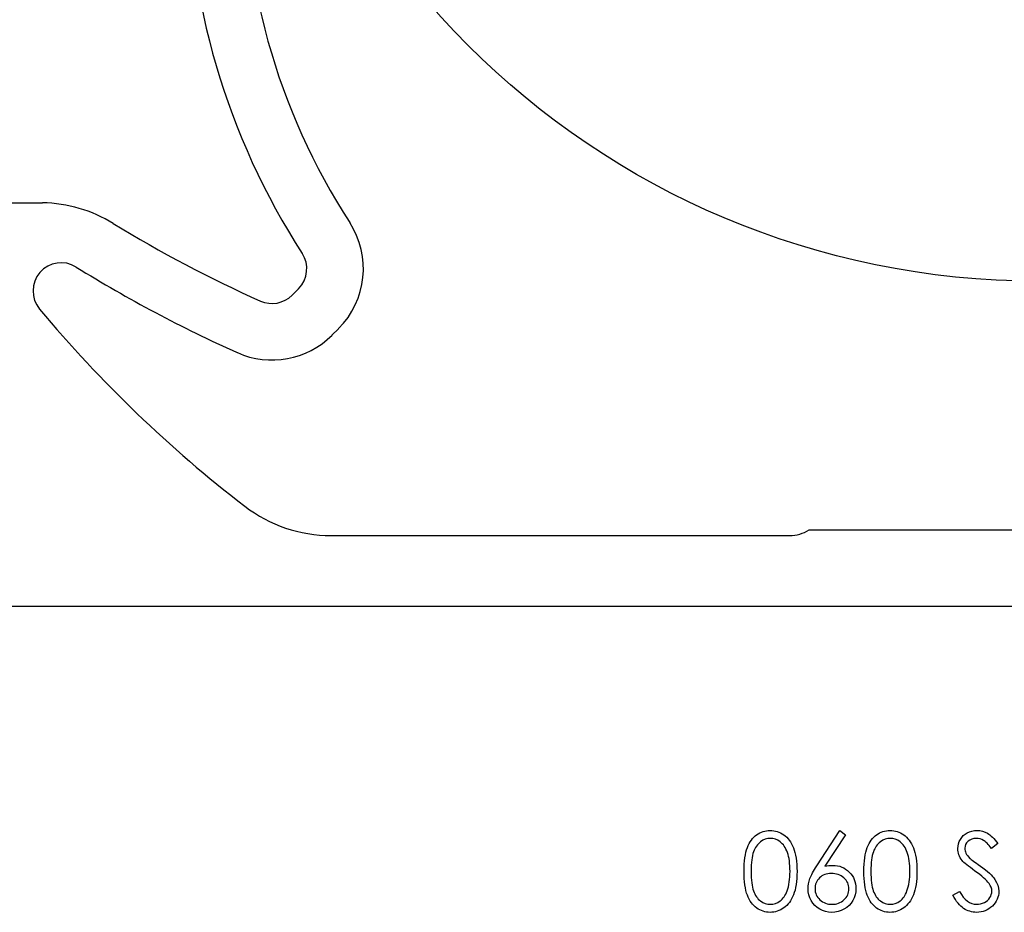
# Model space of a CAD drawing. Header units: inches. Extents: x 370 to 474, y 80 to 168.
# Tile 50 of 170: x 409.17 to 410.91, y 84.71 to 86.28. Entities that reach past the tile are written whole.
import ezdxf

# ---------------------------------------------------------------- set-up
doc = ezdxf.new("R2010")
doc.units = ezdxf.units.IN
doc.header["$LTSCALE"] = 0.5
doc.header["$MEASUREMENT"] = 0
doc.layers.add('APP-M-S', color=30, linetype='Continuous')

msp = doc.modelspace()

# ---------------------------------------------------------------- linework, layer by layer
at = {"color": 7, "linetype": 'Continuous'}
for p, q in [((410.4833, 84.8484), (410.4863, 84.8492)), ((410.4863, 84.8492), (410.4894, 84.8498)), ((410.4894, 84.8498), (410.4926, 84.8502)), ((410.4926, 84.8502), (410.4958, 84.8503)), ((410.4958, 84.8503), (410.4958, 84.8503)), ((410.4958, 84.8503), (410.4991, 84.8502)), ((410.4991, 84.8502), (410.5023, 84.8498)), ((410.5023, 84.8498), (410.5055, 84.8492)), ((410.5055, 84.8492), (410.5085, 84.8484)), ((410.5782, 84.7874), (410.6193, 84.8503)), ((410.6193, 84.8503), (410.6289, 84.8428)), ((410.6953, 84.8484), (410.6983, 84.8492)), ((410.6983, 84.8492), (410.7014, 84.8498)), ((410.7014, 84.8498), (410.7046, 84.8502)), ((410.7046, 84.8502), (410.7078, 84.8503)), ((410.7078, 84.8503), (410.7078, 84.8503)), ((410.7078, 84.8503), (410.7111, 84.8502)), ((410.7111, 84.8502), (410.7143, 84.8498)), ((410.7143, 84.8498), (410.7174, 84.8492)), ((410.7174, 84.8492), (410.7205, 84.8484)), ((410.8485, 84.8479), (410.8528, 84.8493)), ((410.8528, 84.8493), (410.8572, 84.85)), ((410.8572, 84.85), (410.8618, 84.8503)), ((410.8618, 84.8503), (410.8618, 84.8503)), ((410.8618, 84.8503), (410.8666, 84.85)), ((410.8666, 84.85), (410.8713, 84.8491)), ((410.4606, 84.8302), (410.4626, 84.8331)), ((410.4626, 84.8331), (410.4647, 84.8358)), ((410.4647, 84.8358), (410.467, 84.8383)), ((410.467, 84.8383), (410.4694, 84.8406)), ((410.4694, 84.8406), (410.472, 84.8426)), ((410.472, 84.8426), (410.4747, 84.8444)), ((410.4747, 84.8444), (410.4775, 84.846)), ((410.4775, 84.846), (410.4804, 84.8473)), ((410.483, 84.8328), (410.4788, 84.8302)), ((410.4804, 84.8473), (410.4833, 84.8484)), ((410.4872, 84.8347), (410.483, 84.8328)), ((410.4917, 84.8358), (410.4872, 84.8347)), ((410.4962, 84.8362), (410.4917, 84.8358)), ((410.5007, 84.8358), (410.4962, 84.8362)), ((410.4962, 84.8362), (410.4962, 84.8362)), ((410.5051, 84.8347), (410.5007, 84.8358)), ((410.5094, 84.8328), (410.5051, 84.8347)), ((410.5085, 84.8484), (410.5115, 84.8473)), ((410.5135, 84.8302), (410.5094, 84.8328)), ((410.5115, 84.8473), (410.5144, 84.846)), ((410.5144, 84.846), (410.5172, 84.8444)), ((410.5172, 84.8444), (410.52, 84.8426)), ((410.52, 84.8426), (410.5226, 84.8405)), ((410.5226, 84.8405), (410.5251, 84.8382)), ((410.5251, 84.8382), (410.5275, 84.8357)), ((410.5275, 84.8357), (410.5297, 84.8329)), ((410.5297, 84.8329), (410.5317, 84.8299)), ((410.6289, 84.8428), (410.5925, 84.7872)), ((410.6289, 84.8428), (410.6289, 84.8428)), ((410.6726, 84.8302), (410.6746, 84.8331)), ((410.6746, 84.8331), (410.6767, 84.8358)), ((410.6767, 84.8358), (410.679, 84.8383)), ((410.679, 84.8383), (410.6814, 84.8406)), ((410.6814, 84.8406), (410.684, 84.8426)), ((410.684, 84.8426), (410.6867, 84.8444)), ((410.6867, 84.8444), (410.6895, 84.846)), ((410.6895, 84.846), (410.6924, 84.8473)), ((410.6949, 84.8328), (410.6908, 84.8302)), ((410.6924, 84.8473), (410.6953, 84.8484)), ((410.6992, 84.8347), (410.6949, 84.8328)), ((410.7037, 84.8358), (410.6992, 84.8347)), ((410.7082, 84.8362), (410.7037, 84.8358)), ((410.7127, 84.8358), (410.7082, 84.8362)), ((410.7082, 84.8362), (410.7082, 84.8362)), ((410.7171, 84.8347), (410.7127, 84.8358)), ((410.7214, 84.8328), (410.7171, 84.8347)), ((410.7205, 84.8484), (410.7235, 84.8473)), ((410.7255, 84.8302), (410.7214, 84.8328)), ((410.7235, 84.8473), (410.7264, 84.846)), ((410.7264, 84.846), (410.7292, 84.8444)), ((410.7292, 84.8444), (410.732, 84.8426)), ((410.732, 84.8426), (410.7346, 84.8405)), ((410.7346, 84.8405), (410.7371, 84.8382)), ((410.7371, 84.8382), (410.7394, 84.8357)), ((410.7394, 84.8357), (410.7417, 84.8329)), ((410.7417, 84.8329), (410.7437, 84.8299)), ((410.8303, 84.8307), (410.8322, 84.8345)), ((410.8322, 84.8345), (410.8346, 84.8379)), ((410.8346, 84.8379), (410.8374, 84.8411)), ((410.8374, 84.8411), (410.8407, 84.8437)), ((410.8407, 84.8437), (410.8445, 84.8461)), ((410.8445, 84.8461), (410.8485, 84.8479)), ((410.8489, 84.8333), (410.8458, 84.8311)), ((410.8523, 84.8349), (410.8489, 84.8333)), ((410.8561, 84.8359), (410.8523, 84.8349)), ((410.8604, 84.8362), (410.8561, 84.8359)), ((410.8638, 84.836), (410.8604, 84.8362)), ((410.8604, 84.8362), (410.8604, 84.8362)), ((410.867, 84.8353), (410.8638, 84.836)), ((410.8701, 84.8342), (410.867, 84.8353)), ((410.8731, 84.8327), (410.8701, 84.8342)), ((410.8713, 84.8491), (410.8759, 84.8475)), ((410.8746, 84.8318), (410.8731, 84.8327)), ((410.8759, 84.8475), (410.8802, 84.8453)), ((410.8802, 84.8453), (410.8824, 84.8439)), ((410.8824, 84.8439), (410.8846, 84.8423)), ((410.8846, 84.8423), (410.8868, 84.8404)), ((410.8868, 84.8404), (410.8891, 84.8382)), ((410.8891, 84.8382), (410.8914, 84.8358)), ((410.8914, 84.8358), (410.8937, 84.8331)), ((410.8937, 84.8331), (410.8961, 84.8302)), ((410.453, 84.8118), (410.4542, 84.8161)), ((410.4542, 84.8161), (410.4556, 84.82)), ((410.4556, 84.82), (410.4571, 84.8236)), ((410.4571, 84.8236), (410.4588, 84.827)), ((410.4588, 84.827), (410.4606, 84.8302)), ((410.4675, 84.8153), (410.4664, 84.8125)), ((410.4687, 84.818), (410.4675, 84.8153)), ((410.4701, 84.8204), (410.4687, 84.818)), ((410.4716, 84.8227), (410.4701, 84.8204)), ((410.4732, 84.8249), (410.4716, 84.8227)), ((410.475, 84.8268), (410.4732, 84.8249)), ((410.4768, 84.8286), (410.475, 84.8268)), ((410.4788, 84.8302), (410.4768, 84.8286)), ((410.5155, 84.8286), (410.5135, 84.8302)), ((410.5174, 84.8267), (410.5155, 84.8286)), ((410.5192, 84.8247), (410.5174, 84.8267)), ((410.5209, 84.8224), (410.5192, 84.8247)), ((410.5224, 84.8199), (410.5209, 84.8224)), ((410.5238, 84.8172), (410.5224, 84.8199)), ((410.5252, 84.8143), (410.5238, 84.8172)), ((410.5317, 84.8299), (410.5337, 84.8266)), ((410.5337, 84.8266), (410.5354, 84.8231)), ((410.5354, 84.8231), (410.5371, 84.8194)), ((410.5371, 84.8194), (410.5385, 84.8153)), ((410.5385, 84.8153), (410.5398, 84.811)), ((410.665, 84.8118), (410.6662, 84.8161)), ((410.6662, 84.8161), (410.6676, 84.82)), ((410.6676, 84.82), (410.6691, 84.8236)), ((410.6691, 84.8236), (410.6708, 84.827)), ((410.6708, 84.827), (410.6726, 84.8302)), ((410.6795, 84.8153), (410.6784, 84.8125)), ((410.6807, 84.818), (410.6795, 84.8153)), ((410.6821, 84.8204), (410.6807, 84.818)), ((410.6836, 84.8227), (410.6821, 84.8204)), ((410.6852, 84.8249), (410.6836, 84.8227)), ((410.6869, 84.8268), (410.6852, 84.8249)), ((410.6888, 84.8286), (410.6869, 84.8268)), ((410.6908, 84.8302), (410.6888, 84.8286)), ((410.7275, 84.8286), (410.7255, 84.8302)), ((410.7294, 84.8267), (410.7275, 84.8286)), ((410.7312, 84.8247), (410.7294, 84.8267)), ((410.7328, 84.8224), (410.7312, 84.8247)), ((410.7344, 84.8199), (410.7328, 84.8224)), ((410.7358, 84.8172), (410.7344, 84.8199)), ((410.7372, 84.8143), (410.7358, 84.8172)), ((410.7437, 84.8299), (410.7457, 84.8266)), ((410.7457, 84.8266), (410.7474, 84.8231)), ((410.7474, 84.8231), (410.7491, 84.8194)), ((410.7491, 84.8194), (410.7505, 84.8153)), ((410.7505, 84.8153), (410.7518, 84.811)), ((410.8278, 84.8181), (410.8281, 84.8225)), ((410.8279, 84.8154), (410.8278, 84.8181)), ((410.8278, 84.8181), (410.8278, 84.8181)), ((410.8283, 84.8126), (410.8279, 84.8154)), ((410.8281, 84.8225), (410.8289, 84.8267)), ((410.8289, 84.8267), (410.8303, 84.8307)), ((410.8405, 84.8223), (410.8402, 84.8187)), ((410.8402, 84.8187), (410.8402, 84.8187)), ((410.8402, 84.8187), (410.8403, 84.8165)), ((410.8403, 84.8165), (410.8407, 84.8143)), ((410.8416, 84.8255), (410.8405, 84.8223)), ((410.8433, 84.8285), (410.8416, 84.8255)), ((410.8458, 84.8311), (410.8433, 84.8285)), ((410.8762, 84.8305), (410.8746, 84.8318)), ((410.8779, 84.8291), (410.8762, 84.8305)), ((410.8796, 84.8275), (410.8779, 84.8291)), ((410.8814, 84.8256), (410.8796, 84.8275)), ((410.8833, 84.8234), (410.8814, 84.8256)), ((410.8852, 84.8211), (410.8833, 84.8234)), ((410.8873, 84.8185), (410.8852, 84.8211)), ((410.8985, 84.827), (410.8873, 84.8185)), ((410.8873, 84.8185), (410.8873, 84.8185)), ((410.8961, 84.8302), (410.8985, 84.827)), ((410.8985, 84.827), (410.8985, 84.827)), ((410.4506, 84.7966), (410.4512, 84.802)), ((410.4512, 84.802), (410.452, 84.8071)), ((410.452, 84.8071), (410.453, 84.8118)), ((410.4632, 84.798), (410.4627, 84.7935)), ((410.4638, 84.8021), (410.4632, 84.798)), ((410.4645, 84.8059), (410.4638, 84.8021)), ((410.4654, 84.8094), (410.4645, 84.8059)), ((410.4664, 84.8125), (410.4654, 84.8094)), ((410.5264, 84.8112), (410.5252, 84.8143)), ((410.5275, 84.8078), (410.5264, 84.8112)), ((410.5284, 84.8042), (410.5275, 84.8078)), ((410.5292, 84.8004), (410.5284, 84.8042)), ((410.5299, 84.7964), (410.5292, 84.8004)), ((410.5398, 84.811), (410.5409, 84.8063)), ((410.5409, 84.8063), (410.5418, 84.8013)), ((410.5418, 84.8013), (410.5425, 84.7959)), ((410.6626, 84.7966), (410.6632, 84.802)), ((410.6632, 84.802), (410.664, 84.8071)), ((410.664, 84.8071), (410.665, 84.8118)), ((410.6752, 84.798), (410.6747, 84.7935)), ((410.6758, 84.8021), (410.6752, 84.798)), ((410.6765, 84.8059), (410.6758, 84.8021)), ((410.6774, 84.8094), (410.6765, 84.8059)), ((410.6784, 84.8125), (410.6774, 84.8094)), ((410.7384, 84.8112), (410.7372, 84.8143)), ((410.7394, 84.8078), (410.7384, 84.8112)), ((410.7404, 84.8042), (410.7394, 84.8078)), ((410.7412, 84.8004), (410.7404, 84.8042)), ((410.7418, 84.7964), (410.7412, 84.8004)), ((410.7518, 84.811), (410.7529, 84.8063)), ((410.7529, 84.8063), (410.7538, 84.8013)), ((410.7538, 84.8013), (410.7545, 84.7959)), ((410.8289, 84.8099), (410.8283, 84.8126)), ((410.8297, 84.8073), (410.8289, 84.8099)), ((410.8308, 84.8047), (410.8297, 84.8073)), ((410.8321, 84.8021), (410.8308, 84.8047)), ((410.8337, 84.7996), (410.8321, 84.8021)), ((410.8355, 84.7972), (410.8337, 84.7996)), ((410.8368, 84.7956), (410.8355, 84.7972)), ((410.8355, 84.7972), (410.8355, 84.7972)), ((410.8407, 84.8143), (410.8412, 84.8122)), ((410.8412, 84.8122), (410.8421, 84.8101)), ((410.8421, 84.8101), (410.8433, 84.8079)), ((410.8433, 84.8079), (410.8449, 84.8057)), ((410.8449, 84.8057), (410.8468, 84.8034)), ((410.8468, 84.8034), (410.8492, 84.8009)), ((410.8492, 84.8009), (410.8492, 84.8009)), ((410.8492, 84.8009), (410.8502, 84.8001)), ((410.8502, 84.8001), (410.8515, 84.7991)), ((410.8515, 84.7991), (410.8532, 84.7978)), ((410.8532, 84.7978), (410.8553, 84.7962)), ((410.4498, 84.7844), (410.4501, 84.7907)), ((410.4498, 84.7778), (410.4498, 84.7844)), ((410.4501, 84.7907), (410.4506, 84.7966)), ((410.4622, 84.7834), (410.4621, 84.7779)), ((410.4624, 84.7886), (410.4622, 84.7834)), ((410.4627, 84.7935), (410.4624, 84.7886)), ((410.5303, 84.7921), (410.5299, 84.7964)), ((410.5307, 84.7876), (410.5303, 84.7921)), ((410.5309, 84.7828), (410.5307, 84.7876)), ((410.531, 84.7779), (410.5309, 84.7828)), ((410.5425, 84.7959), (410.543, 84.7902)), ((410.543, 84.7902), (410.5433, 84.7842)), ((410.5433, 84.7842), (410.5434, 84.7778)), ((410.5725, 84.7782), (410.5742, 84.7811)), ((410.5742, 84.7811), (410.5761, 84.7842)), ((410.5761, 84.7842), (410.5782, 84.7874)), ((410.5782, 84.7874), (410.5782, 84.7874)), ((410.5925, 84.7872), (410.5998, 84.7881)), ((410.5925, 84.7872), (410.5925, 84.7872)), ((410.5998, 84.7881), (410.6068, 84.7885)), ((410.6068, 84.7885), (410.6068, 84.7885)), ((410.6068, 84.7885), (410.611, 84.7883)), ((410.611, 84.7883), (410.615, 84.7877)), ((410.615, 84.7877), (410.6188, 84.7868)), ((410.6188, 84.7868), (410.6225, 84.7855)), ((410.6225, 84.7855), (410.6261, 84.7839)), ((410.6261, 84.7839), (410.6294, 84.7819)), ((410.6294, 84.7819), (410.6326, 84.7794)), ((410.6617, 84.7778), (410.6618, 84.7844)), ((410.6618, 84.7844), (410.6621, 84.7907)), ((410.6621, 84.7907), (410.6626, 84.7966)), ((410.6742, 84.7834), (410.6741, 84.7779)), ((410.6744, 84.7886), (410.6742, 84.7834)), ((410.6747, 84.7935), (410.6744, 84.7886)), ((410.7423, 84.7921), (410.7418, 84.7964)), ((410.7427, 84.7876), (410.7423, 84.7921)), ((410.7429, 84.7828), (410.7427, 84.7876)), ((410.743, 84.7779), (410.7429, 84.7828)), ((410.7545, 84.7959), (410.755, 84.7902)), ((410.755, 84.7902), (410.7553, 84.7842)), ((410.7553, 84.7842), (410.7554, 84.7778)), ((410.8386, 84.7938), (410.8368, 84.7956)), ((410.8407, 84.7918), (410.8386, 84.7938)), ((410.8434, 84.7896), (410.8407, 84.7918)), ((410.8464, 84.7872), (410.8434, 84.7896)), ((410.8499, 84.7845), (410.8464, 84.7872)), ((410.8537, 84.7815), (410.8499, 84.7845)), ((410.8581, 84.7784), (410.8537, 84.7815)), ((410.8553, 84.7962), (410.8578, 84.7943)), ((410.8578, 84.7943), (410.8607, 84.7922)), ((410.8607, 84.7922), (410.864, 84.7899)), ((410.864, 84.7899), (410.8678, 84.7872)), ((410.8678, 84.7872), (410.8678, 84.7872)), ((410.8678, 84.7872), (410.8722, 84.7839)), ((410.8722, 84.7839), (410.8764, 84.7807)), ((410.8764, 84.7807), (410.8801, 84.7777)), ((410.4498, 84.7713), (410.4497, 84.7778)), ((410.4501, 84.765), (410.4498, 84.7713)), ((410.4506, 84.7592), (410.4501, 84.765)), ((410.4621, 84.7779), (410.4622, 84.7724)), ((410.4622, 84.7724), (410.4624, 84.7672)), ((410.4624, 84.7672), (410.4627, 84.7623)), ((410.4627, 84.7623), (410.4632, 84.7578)), ((410.5297, 84.7591), (410.5303, 84.7635)), ((410.5303, 84.7635), (410.5307, 84.7681)), ((410.5307, 84.7681), (410.5309, 84.7729)), ((410.5309, 84.7729), (410.531, 84.7779)), ((410.531, 84.7779), (410.531, 84.7779)), ((410.543, 84.7655), (410.5425, 84.7598)), ((410.5433, 84.7715), (410.543, 84.7655)), ((410.5434, 84.7778), (410.5433, 84.7715)), ((410.5434, 84.7778), (410.5434, 84.7778)), ((410.5647, 84.7605), (410.5662, 84.7651)), ((410.5662, 84.7651), (410.5671, 84.7675)), ((410.5671, 84.7675), (410.5682, 84.77)), ((410.5682, 84.77), (410.5695, 84.7726)), ((410.5695, 84.7726), (410.5709, 84.7753)), ((410.5709, 84.7753), (410.5725, 84.7782)), ((410.5813, 84.7643), (410.5797, 84.7621)), ((410.5832, 84.7663), (410.5813, 84.7643)), ((410.5853, 84.7682), (410.5832, 84.7663)), ((410.5875, 84.7698), (410.5853, 84.7682)), ((410.5899, 84.7712), (410.5875, 84.7698)), ((410.5925, 84.7724), (410.5899, 84.7712)), ((410.5952, 84.7732), (410.5925, 84.7724)), ((410.598, 84.7738), (410.5952, 84.7732)), ((410.601, 84.7742), (410.598, 84.7738)), ((410.6042, 84.7743), (410.601, 84.7742)), ((410.6073, 84.7742), (410.6042, 84.7743)), ((410.6104, 84.7738), (410.6073, 84.7742)), ((410.6133, 84.7732), (410.6104, 84.7738)), ((410.6161, 84.7724), (410.6133, 84.7732)), ((410.6188, 84.7712), (410.6161, 84.7724)), ((410.6214, 84.7698), (410.6188, 84.7712)), ((410.6238, 84.7682), (410.6214, 84.7698)), ((410.6261, 84.7663), (410.6238, 84.7682)), ((410.6283, 84.7643), (410.6261, 84.7663)), ((410.6301, 84.7621), (410.6283, 84.7643)), ((410.6326, 84.7794), (410.6357, 84.7767)), ((410.6357, 84.7767), (410.6385, 84.7737)), ((410.6385, 84.7737), (410.6409, 84.7705)), ((410.6409, 84.7705), (410.643, 84.7671)), ((410.643, 84.7671), (410.6446, 84.7635)), ((410.6446, 84.7635), (410.6459, 84.7598)), ((410.6618, 84.7713), (410.6617, 84.7778)), ((410.6621, 84.765), (410.6618, 84.7713)), ((410.6626, 84.7592), (410.6621, 84.765)), ((410.6741, 84.7779), (410.6742, 84.7724)), ((410.6742, 84.7724), (410.6744, 84.7672)), ((410.6744, 84.7672), (410.6747, 84.7623)), ((410.6747, 84.7623), (410.6752, 84.7578)), ((410.7417, 84.7591), (410.7423, 84.7635)), ((410.7423, 84.7635), (410.7427, 84.7681)), ((410.7427, 84.7681), (410.7429, 84.7729)), ((410.7429, 84.7729), (410.743, 84.7779)), ((410.743, 84.7779), (410.743, 84.7779)), ((410.755, 84.7655), (410.7545, 84.7598)), ((410.7553, 84.7715), (410.755, 84.7655)), ((410.7554, 84.7778), (410.7553, 84.7715)), ((410.7554, 84.7778), (410.7554, 84.7778)), ((410.8624, 84.7753), (410.8581, 84.7784)), ((410.8581, 84.7784), (410.8581, 84.7784)), ((410.8664, 84.7722), (410.8624, 84.7753)), ((410.87, 84.7693), (410.8664, 84.7722)), ((410.8733, 84.7665), (410.87, 84.7693)), ((410.8762, 84.7638), (410.8733, 84.7665)), ((410.8788, 84.7613), (410.8762, 84.7638)), ((410.8801, 84.7777), (410.8835, 84.7746)), ((410.8835, 84.7746), (410.8865, 84.7717)), ((410.8865, 84.7717), (410.8891, 84.7689)), ((410.8891, 84.7689), (410.8914, 84.7662)), ((410.8914, 84.7662), (410.8933, 84.7635)), ((410.8933, 84.7635), (410.8963, 84.7584)), ((410.4512, 84.7538), (410.4506, 84.7592)), ((410.4521, 84.7487), (410.4512, 84.7538)), ((410.4531, 84.744), (410.4521, 84.7487)), ((410.4632, 84.7578), (410.4638, 84.7537)), ((410.4638, 84.7537), (410.4645, 84.7499)), ((410.4645, 84.7499), (410.4653, 84.7464)), ((410.4653, 84.7464), (410.4663, 84.7433)), ((410.5258, 84.7432), (410.527, 84.7469)), ((410.527, 84.7469), (410.5281, 84.7508)), ((410.5281, 84.7508), (410.529, 84.7549)), ((410.529, 84.7549), (410.5297, 84.7591)), ((410.5399, 84.7448), (410.5386, 84.7405)), ((410.5409, 84.7495), (410.5399, 84.7448)), ((410.5418, 84.7545), (410.5409, 84.7495)), ((410.5425, 84.7598), (410.5418, 84.7545)), ((410.5628, 84.7474), (410.563, 84.7517)), ((410.5632, 84.7419), (410.5628, 84.7474)), ((410.5628, 84.7474), (410.5628, 84.7474)), ((410.563, 84.7517), (410.5637, 84.756)), ((410.5637, 84.756), (410.5647, 84.7605)), ((410.5753, 84.7497), (410.5752, 84.7469)), ((410.5752, 84.7469), (410.5752, 84.7469)), ((410.5752, 84.7469), (410.5753, 84.7441)), ((410.5757, 84.7524), (410.5753, 84.7497)), ((410.5763, 84.755), (410.5757, 84.7524)), ((410.5772, 84.7575), (410.5763, 84.755)), ((410.5783, 84.7599), (410.5772, 84.7575)), ((410.5797, 84.7621), (410.5783, 84.7599)), ((410.6317, 84.7599), (410.6301, 84.7621)), ((410.633, 84.7575), (410.6317, 84.7599)), ((410.634, 84.755), (410.633, 84.7575)), ((410.6347, 84.7524), (410.634, 84.755)), ((410.6351, 84.7497), (410.6347, 84.7524)), ((410.6352, 84.7469), (410.6351, 84.7497)), ((410.6351, 84.7441), (410.6352, 84.7469)), ((410.6352, 84.7469), (410.6352, 84.7469)), ((410.6459, 84.7598), (410.6469, 84.7559)), ((410.6469, 84.7559), (410.6474, 84.7519)), ((410.6476, 84.7477), (410.6473, 84.7419)), ((410.6474, 84.7519), (410.6476, 84.7477)), ((410.6476, 84.7477), (410.6476, 84.7477)), ((410.6632, 84.7538), (410.6626, 84.7592)), ((410.6641, 84.7487), (410.6632, 84.7538)), ((410.6651, 84.744), (410.6641, 84.7487)), ((410.6752, 84.7578), (410.6758, 84.7537)), ((410.6758, 84.7537), (410.6765, 84.7499)), ((410.6765, 84.7499), (410.6773, 84.7464)), ((410.6773, 84.7464), (410.6783, 84.7433)), ((410.7378, 84.7432), (410.739, 84.7469)), ((410.739, 84.7469), (410.7401, 84.7508)), ((410.7401, 84.7508), (410.741, 84.7549)), ((410.741, 84.7549), (410.7417, 84.7591)), ((410.7519, 84.7448), (410.7506, 84.7405)), ((410.7529, 84.7495), (410.7519, 84.7448)), ((410.7538, 84.7545), (410.7529, 84.7495)), ((410.7545, 84.7598), (410.7538, 84.7545)), ((410.881, 84.7588), (410.8788, 84.7613)), ((410.8829, 84.7565), (410.881, 84.7588)), ((410.8851, 84.7531), (410.8829, 84.7565)), ((410.8829, 84.7565), (410.8829, 84.7565)), ((410.8866, 84.7498), (410.8851, 84.7531)), ((410.8876, 84.7464), (410.8866, 84.7498)), ((410.8879, 84.7429), (410.8876, 84.7464)), ((410.8963, 84.7584), (410.8985, 84.7532)), ((410.8985, 84.7532), (410.8998, 84.748)), ((410.8998, 84.748), (410.9002, 84.7427)), ((410.4543, 84.7396), (410.4531, 84.744)), ((410.4557, 84.7357), (410.4543, 84.7396)), ((410.4572, 84.732), (410.4557, 84.7357)), ((410.4589, 84.7286), (410.4572, 84.732)), ((410.4608, 84.7254), (410.4589, 84.7286)), ((410.4663, 84.7433), (410.4675, 84.7405)), ((410.4675, 84.7405), (410.4687, 84.7379)), ((410.4687, 84.7379), (410.4701, 84.7354)), ((410.4701, 84.7354), (410.4716, 84.7331)), ((410.4716, 84.7331), (410.4732, 84.731)), ((410.4732, 84.731), (410.4749, 84.729)), ((410.4749, 84.729), (410.4768, 84.7272)), ((410.5155, 84.7271), (410.5173, 84.7288)), ((410.5173, 84.7288), (410.5191, 84.7308)), ((410.5191, 84.7308), (410.5207, 84.7329)), ((410.5207, 84.7329), (410.5221, 84.7352)), ((410.5221, 84.7352), (410.5235, 84.7377)), ((410.5235, 84.7377), (410.5247, 84.7404)), ((410.5247, 84.7404), (410.5258, 84.7432)), ((410.5258, 84.7432), (410.5258, 84.7432)), ((410.5338, 84.7293), (410.5319, 84.726)), ((410.5355, 84.7327), (410.5338, 84.7293)), ((410.5372, 84.7365), (410.5355, 84.7327)), ((410.5386, 84.7405), (410.5372, 84.7365)), ((410.5642, 84.7365), (410.5632, 84.7419)), ((410.5659, 84.7313), (410.5642, 84.7365)), ((410.5683, 84.7262), (410.5659, 84.7313)), ((410.5753, 84.7441), (410.5757, 84.7415)), ((410.5757, 84.7415), (410.5764, 84.7389)), ((410.5764, 84.7389), (410.5774, 84.7364)), ((410.5774, 84.7364), (410.5786, 84.734)), ((410.5786, 84.734), (410.5801, 84.7318)), ((410.5801, 84.7318), (410.5819, 84.7296)), ((410.5819, 84.7296), (410.584, 84.7276)), ((410.584, 84.7276), (410.5862, 84.7257)), ((410.6242, 84.7257), (410.6264, 84.7276)), ((410.6264, 84.7276), (410.6285, 84.7296)), ((410.6285, 84.7296), (410.6303, 84.7318)), ((410.6303, 84.7318), (410.6318, 84.734)), ((410.6318, 84.734), (410.633, 84.7364)), ((410.633, 84.7364), (410.634, 84.7389)), ((410.634, 84.7389), (410.6347, 84.7415)), ((410.6347, 84.7415), (410.6351, 84.7441)), ((410.6445, 84.7312), (410.6421, 84.7263)), ((410.6462, 84.7364), (410.6445, 84.7312)), ((410.6473, 84.7419), (410.6462, 84.7364)), ((410.6663, 84.7396), (410.6651, 84.744)), ((410.6676, 84.7357), (410.6663, 84.7396)), ((410.6692, 84.732), (410.6676, 84.7357)), ((410.6709, 84.7286), (410.6692, 84.732)), ((410.6728, 84.7254), (410.6709, 84.7286)), ((410.6783, 84.7433), (410.6795, 84.7405)), ((410.6795, 84.7405), (410.6807, 84.7379)), ((410.6807, 84.7379), (410.6821, 84.7354)), ((410.6821, 84.7354), (410.6835, 84.7331)), ((410.6835, 84.7331), (410.6852, 84.731)), ((410.6852, 84.731), (410.6869, 84.729)), ((410.6869, 84.729), (410.6888, 84.7272)), ((410.7275, 84.7271), (410.7293, 84.7288)), ((410.7293, 84.7288), (410.7311, 84.7308)), ((410.7311, 84.7308), (410.7327, 84.7329)), ((410.7327, 84.7329), (410.7341, 84.7352)), ((410.7341, 84.7352), (410.7355, 84.7377)), ((410.7355, 84.7377), (410.7367, 84.7404)), ((410.7367, 84.7404), (410.7378, 84.7432)), ((410.7378, 84.7432), (410.7378, 84.7432)), ((410.7458, 84.7293), (410.7439, 84.726)), ((410.7475, 84.7327), (410.7458, 84.7293)), ((410.7492, 84.7365), (410.7475, 84.7327)), ((410.7506, 84.7405), (410.7492, 84.7365)), ((410.819, 84.7356), (410.8306, 84.7425)), ((410.8212, 84.7316), (410.819, 84.7356)), ((410.8234, 84.728), (410.8212, 84.7316)), ((410.8257, 84.7247), (410.8234, 84.728)), ((410.8306, 84.7425), (410.8306, 84.7425)), ((410.8306, 84.7425), (410.834, 84.7372)), ((410.834, 84.7372), (410.8374, 84.7325)), ((410.8374, 84.7325), (410.841, 84.7285)), ((410.841, 84.7285), (410.8447, 84.7253)), ((410.8804, 84.7266), (410.8826, 84.7289)), ((410.8826, 84.7289), (410.8845, 84.7314)), ((410.8845, 84.7314), (410.886, 84.7342)), ((410.886, 84.7342), (410.887, 84.737)), ((410.887, 84.737), (410.8876, 84.7399)), ((410.8876, 84.7399), (410.8879, 84.7429)), ((410.8879, 84.7429), (410.8879, 84.7429)), ((410.8974, 84.7287), (410.8958, 84.7254)), ((410.8986, 84.732), (410.8974, 84.7287)), ((410.8995, 84.7354), (410.8986, 84.732)), ((410.9001, 84.739), (410.8995, 84.7354)), ((410.9002, 84.7427), (410.9001, 84.739)), ((410.9002, 84.7427), (410.9002, 84.7427)), ((410.4627, 84.7225), (410.4608, 84.7254)), ((410.4649, 84.7198), (410.4627, 84.7225)), ((410.4671, 84.7173), (410.4649, 84.7198)), ((410.4696, 84.7151), (410.4671, 84.7173)), ((410.4721, 84.713), (410.4696, 84.7151)), ((410.4748, 84.7113), (410.4721, 84.713)), ((410.4776, 84.7097), (410.4748, 84.7113)), ((410.4768, 84.7272), (410.4788, 84.7256)), ((410.4788, 84.7256), (410.483, 84.723)), ((410.483, 84.723), (410.4873, 84.7211)), ((410.4873, 84.7211), (410.4917, 84.72)), ((410.4917, 84.72), (410.4962, 84.7196)), ((410.4962, 84.7196), (410.5008, 84.7199)), ((410.4962, 84.7196), (410.4962, 84.7196)), ((410.5008, 84.7199), (410.5052, 84.7211)), ((410.5052, 84.7211), (410.5095, 84.7229)), ((410.5095, 84.7229), (410.5136, 84.7255)), ((410.5136, 84.7255), (410.5155, 84.7271)), ((410.5173, 84.7114), (410.5145, 84.7098)), ((410.5201, 84.7133), (410.5173, 84.7114)), ((410.5227, 84.7153), (410.5201, 84.7133)), ((410.5252, 84.7176), (410.5227, 84.7153)), ((410.5276, 84.7202), (410.5252, 84.7176)), ((410.5298, 84.723), (410.5276, 84.7202)), ((410.5319, 84.726), (410.5298, 84.723)), ((410.5713, 84.7216), (410.5683, 84.7262)), ((410.5749, 84.7175), (410.5713, 84.7216)), ((410.579, 84.7139), (410.5749, 84.7175)), ((410.5835, 84.7109), (410.579, 84.7139)), ((410.5885, 84.7085), (410.5835, 84.7109)), ((410.5862, 84.7257), (410.5886, 84.7241)), ((410.5886, 84.7241), (410.5911, 84.7227)), ((410.5911, 84.7227), (410.5937, 84.7216)), ((410.5937, 84.7216), (410.5964, 84.7207)), ((410.5964, 84.7207), (410.5992, 84.7201)), ((410.5992, 84.7201), (410.6021, 84.7197)), ((410.6021, 84.7197), (410.6052, 84.7196)), ((410.6052, 84.7196), (410.6083, 84.7197)), ((410.6052, 84.7196), (410.6052, 84.7196)), ((410.6083, 84.7197), (410.6112, 84.7201)), ((410.6112, 84.7201), (410.614, 84.7207)), ((410.614, 84.7207), (410.6167, 84.7216)), ((410.6167, 84.7216), (410.6193, 84.7227)), ((410.6193, 84.7227), (410.6218, 84.7241)), ((410.6264, 84.7111), (410.6212, 84.7086)), ((410.6218, 84.7241), (410.6242, 84.7257)), ((410.6312, 84.7141), (410.6264, 84.7111)), ((410.6354, 84.7177), (410.6312, 84.7141)), ((410.6391, 84.7217), (410.6354, 84.7177)), ((410.6421, 84.7263), (410.6391, 84.7217)), ((410.6747, 84.7225), (410.6728, 84.7254)), ((410.6769, 84.7198), (410.6747, 84.7225)), ((410.6791, 84.7173), (410.6769, 84.7198)), ((410.6816, 84.7151), (410.6791, 84.7173)), ((410.6841, 84.713), (410.6816, 84.7151)), ((410.6868, 84.7113), (410.6841, 84.713)), ((410.6896, 84.7097), (410.6868, 84.7113)), ((410.6888, 84.7272), (410.6908, 84.7256)), ((410.6908, 84.7256), (410.695, 84.723)), ((410.695, 84.723), (410.6993, 84.7211)), ((410.6993, 84.7211), (410.7037, 84.72)), ((410.7037, 84.72), (410.7082, 84.7196)), ((410.7082, 84.7196), (410.7128, 84.7199)), ((410.7082, 84.7196), (410.7082, 84.7196)), ((410.7128, 84.7199), (410.7172, 84.7211)), ((410.7172, 84.7211), (410.7214, 84.7229)), ((410.7214, 84.7229), (410.7256, 84.7255)), ((410.7256, 84.7255), (410.7275, 84.7271)), ((410.7293, 84.7114), (410.7264, 84.7098)), ((410.732, 84.7133), (410.7293, 84.7114)), ((410.7347, 84.7153), (410.732, 84.7133)), ((410.7372, 84.7176), (410.7347, 84.7153)), ((410.7396, 84.7202), (410.7372, 84.7176)), ((410.7418, 84.723), (410.7396, 84.7202)), ((410.7439, 84.726), (410.7418, 84.723)), ((410.8281, 84.7216), (410.8257, 84.7247)), ((410.8305, 84.7189), (410.8281, 84.7216)), ((410.8329, 84.7164), (410.8305, 84.7189)), ((410.8354, 84.7143), (410.8329, 84.7164)), ((410.8379, 84.7124), (410.8354, 84.7143)), ((410.8406, 84.7107), (410.8379, 84.7124)), ((410.8432, 84.7093), (410.8406, 84.7107)), ((410.8447, 84.7253), (410.8486, 84.7228)), ((410.8486, 84.7228), (410.8525, 84.721)), ((410.8525, 84.721), (410.8566, 84.7199)), ((410.8566, 84.7199), (410.8609, 84.7196)), ((410.8609, 84.7196), (410.8645, 84.7198)), ((410.8609, 84.7196), (410.8609, 84.7196)), ((410.8645, 84.7198), (410.868, 84.7204)), ((410.868, 84.7204), (410.8714, 84.7214)), ((410.8714, 84.7214), (410.8747, 84.7228)), ((410.8747, 84.7228), (410.8777, 84.7245)), ((410.8777, 84.7245), (410.8804, 84.7266)), ((410.8827, 84.7117), (410.8794, 84.7098)), ((410.8858, 84.7139), (410.8827, 84.7117)), ((410.8888, 84.7165), (410.8858, 84.7139)), ((410.8915, 84.7194), (410.8888, 84.7165)), ((410.8938, 84.7223), (410.8915, 84.7194)), ((410.8958, 84.7254), (410.8938, 84.7223)), ((410.4804, 84.7084), (410.4776, 84.7097)), ((410.4833, 84.7073), (410.4804, 84.7084)), ((410.4863, 84.7065), (410.4833, 84.7073)), ((410.4894, 84.7059), (410.4863, 84.7065)), ((410.4926, 84.7056), (410.4894, 84.7059)), ((410.4958, 84.7054), (410.4926, 84.7056)), ((410.4991, 84.7056), (410.4958, 84.7054)), ((410.4958, 84.7054), (410.4958, 84.7054)), ((410.5023, 84.7059), (410.4991, 84.7056)), ((410.5055, 84.7065), (410.5023, 84.7059)), ((410.5085, 84.7074), (410.5055, 84.7065)), ((410.5115, 84.7085), (410.5085, 84.7074)), ((410.5145, 84.7098), (410.5115, 84.7085)), ((410.5936, 84.7068), (410.5885, 84.7085)), ((410.599, 84.7058), (410.5936, 84.7068)), ((410.6045, 84.7054), (410.599, 84.7058)), ((410.6103, 84.7058), (410.6045, 84.7054)), ((410.6045, 84.7054), (410.6045, 84.7054)), ((410.6159, 84.7069), (410.6103, 84.7058)), ((410.6212, 84.7086), (410.6159, 84.7069)), ((410.6924, 84.7084), (410.6896, 84.7097)), ((410.6953, 84.7073), (410.6924, 84.7084)), ((410.6983, 84.7065), (410.6953, 84.7073)), ((410.7014, 84.7059), (410.6983, 84.7065)), ((410.7046, 84.7056), (410.7014, 84.7059)), ((410.7078, 84.7054), (410.7046, 84.7056)), ((410.7111, 84.7056), (410.7078, 84.7054)), ((410.7078, 84.7054), (410.7078, 84.7054)), ((410.7143, 84.7059), (410.7111, 84.7056)), ((410.7175, 84.7065), (410.7143, 84.7059)), ((410.7205, 84.7074), (410.7175, 84.7065)), ((410.7235, 84.7085), (410.7205, 84.7074)), ((410.7264, 84.7098), (410.7235, 84.7085)), ((410.846, 84.7082), (410.8432, 84.7093)), ((410.8488, 84.7072), (410.846, 84.7082)), ((410.8517, 84.7064), (410.8488, 84.7072)), ((410.8547, 84.7059), (410.8517, 84.7064)), ((410.8578, 84.7056), (410.8547, 84.7059)), ((410.8609, 84.7054), (410.8578, 84.7056)), ((410.8649, 84.7056), (410.8609, 84.7054)), ((410.8609, 84.7054), (410.8609, 84.7054)), ((410.8688, 84.7061), (410.8649, 84.7056)), ((410.8725, 84.707), (410.8688, 84.7061)), ((410.8761, 84.7082), (410.8725, 84.707)), ((410.8794, 84.7098), (410.8761, 84.7082))]:
    msp.add_line(p, q, dxfattribs=at)
at = {"layer": 'APP-M-S', "linetype": 'Continuous', "lineweight": 25}
for p, q in [((409.0191, 85.9608), (409.2093, 85.9608)), ((409.6503, 85.7972), (409.6619, 85.8087)), ((409.721, 85.7264), (409.7326, 85.738)), ((409.7194, 85.372), (410.5304, 85.372)), ((410.5647, 85.382), (411.3736, 85.382)), ((409.0191, 85.247), (412.9191, 85.247))]:
    msp.add_line(p, q, dxfattribs=at)
msp.add_circle((410.9691, 87.247), 1.425, dxfattribs=at)
for centre, radius, start, end in [((410.7304, 86.5592), 1.1653, 178.1568, 212.9378), ((410.7304, 86.5592), 1.2653, 179.7281, 212.9378), ((409.2037, 85.7109), 0.25, 58.5387, 88.7314), ((410.5383, 87.892), 2.307, 238.5387, 245.8519), ((409.6265, 85.8441), 0.15, 315, 32.9378), ((409.6265, 85.8441), 0.05, 315, 32.9378), ((409.2423, 85.8046), 0.05, 58.1665, 219.8737), ((410.5383, 87.892), 2.407, 238.1665, 245.8519), ((409.615, 85.8325), 0.05, 245.8519, 315), ((410.9691, 87.247), 2.3, 219.8737, 232.4369), ((409.615, 85.8325), 0.15, 245.8519, 315), ((409.7194, 85.622), 0.25, 232.4369, 270), ((410.5304, 85.4357), 0.0637, 270, 302.5448)]:
    msp.add_arc(centre, radius, start, end, dxfattribs=at)

doc.saveas('drawing.dxf')
